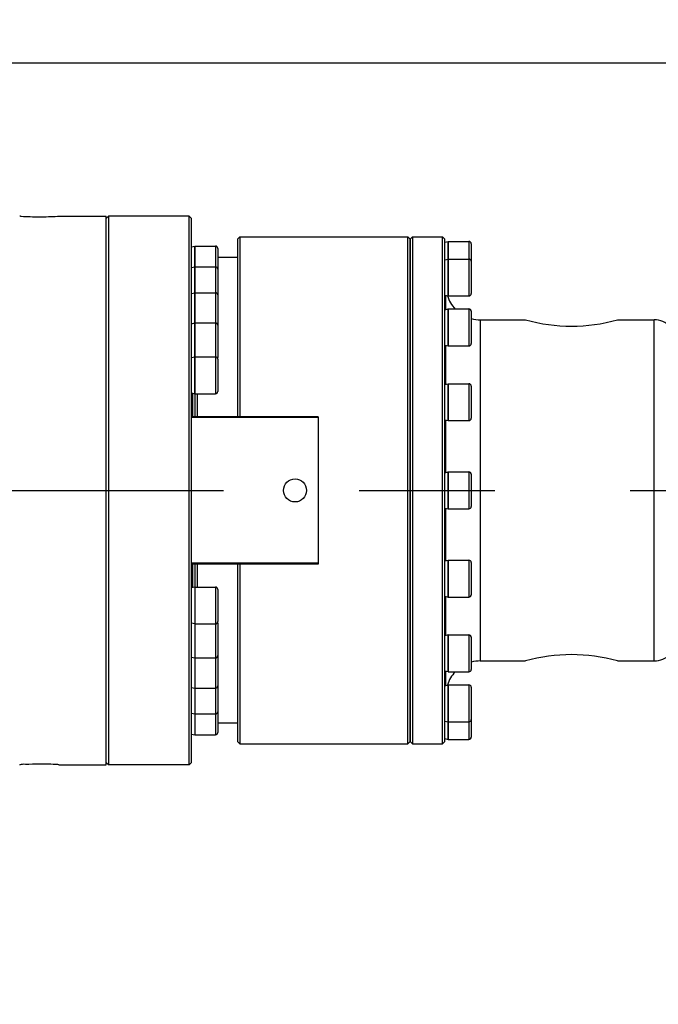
# Model space of a CAD drawing. Header units: millimetres. Extents: x 0 to 14268, y 0 to 10092.
# Tile 116 of 122: x 8692 to 8969, y 7180 to 7608. Entities that reach past the tile are written whole.
import ezdxf

# ---------------------------------------------------------------- set-up
doc = ezdxf.new("R2010")
doc.units = ezdxf.units.MM
doc.header["$LTSCALE"] = 784.74
doc.linetypes.add('CENTER', pattern=[0.6, 0.375, -0.075, 0.075, -0.075])
doc.layers.get('0').update_dxf_attribs({"linetype": 'CONTINUOUS'})
for name, color, linetype in [('204101000060_DXF_AXIS', 7, 'CONTINUOUS'), ('304103000039DXF_CONTINUOUS_LINE', 7, 'CONTINUOUS'), ('304103000040DXF_CONTINUOUS_LINE', 7, 'CONTINUOUS'), ('304103000041DXF_CONTINUOUS_LINE', 7, 'CONTINUOUS'), ('304104000324DXF_CONTINUOUS_LINE', 7, 'CONTINUOUS'), ('304301000312DXF_CONTINUOUS_LINE', 7, 'CONTINUOUS'), ('501023000049DXF_CONTINUOUS_LINE', 7, 'CONTINUOUS'), ('501023000123DXF_CONTINUOUS_LINE', 7, 'CONTINUOUS'), ('604006000005DXF_CONTINUOUS_LINE', 7, 'CONTINUOUS'), ('运动范围-新_DXF_BALLOON', 7, 'CONTINUOUS'), ('运动范围-新_DXF_DIMENSION', 7, 'CONTINUOUS')]:
    doc.layers.add(name, color=color, linetype=linetype)
doc.styles.get("Standard").update_dxf_attribs({"font": 'txt', "width": 0.7})
doc.dimstyles.new('DIMSTYLE_13', dxfattribs={"dimtxt": 108, "dimasz": 72, "dimexe": 1, "dimexo": 0, "dimgap": 2.25, "dimtad": 0, "dimtih": 1, "dimtoh": 1, "dimdec": 1, "dimdsep": 46, "dimtxsty": 'Standard', "dimblk": '_FILLED', "dimblk1": '_FILLED', "dimblk2": '_FILLED', "dimcen": 0.09, "dimclrt": 5, "dimazin": 2, "dimtp": 2, "dimtm": 2, "dimtfac": 1, "dimtdec": 0, "dimtofl": 0, "dimtmove": 0, "dimatfit": 3, "dimldrblk": '_FILLED', "dimfxl": 0, "dimtolj": 1, "dimarcsym": 0})
doc.dimstyles.new('DIMSTYLE_3', dxfattribs={"dimtxt": 108, "dimasz": 72, "dimexe": 1, "dimexo": 0, "dimgap": 2.25, "dimtad": 1, "dimdec": 0, "dimdsep": 46, "dimtxsty": 'Standard', "dimblk": '_FILLED', "dimblk1": '_FILLED', "dimblk2": '_FILLED', "dimcen": 0.09, "dimclrt": 5, "dimazin": 2, "dimtp": 1.2, "dimtm": 1.2, "dimtfac": 1, "dimtdec": 0, "dimtofl": 0, "dimtmove": 0, "dimatfit": 3, "dimldrblk": '_FILLED', "dimfxl": 0, "dimtolj": 1, "dimarcsym": 0})
doc.dimstyles.new('DIMSTYLE_9', dxfattribs={"dimtxt": 108, "dimasz": 72, "dimexe": 1, "dimexo": 0, "dimgap": 2.25, "dimtad": 1, "dimdec": 1, "dimdsep": 46, "dimtxsty": 'Standard', "dimblk": '_FILLED', "dimblk1": '_FILLED', "dimblk2": '_FILLED', "dimcen": 0.09, "dimclrt": 5, "dimazin": 2, "dimtp": 2, "dimtm": 2, "dimtfac": 1, "dimtdec": 1, "dimtofl": 0, "dimtmove": 0, "dimatfit": 3, "dimldrblk": '_FILLED', "dimfxl": 0, "dimtolj": 1, "dimarcsym": 0})

# ---------------------------------------------------------------- blocks, each defined once
blk = doc.blocks.new('_FILLED')
at = {"color": 0, "linetype": 'ByBlock'}
blk.add_solid([(0, 0), (-1, 0.1667), (-1, -0.1667)], dxfattribs=at)
blk = doc.blocks.new('*D4')
at = {"layer": '运动范围-新_DXF_DIMENSION', "color": 2, "linetype": 'Continuous', "transparency": 16777216}
for p, q in [((7871.38, 7191.4), (7871.38, 7600.71)), ((9081.38, 7427.88), (9081.38, 7600.71)), ((7871.38, 7588.71), (8476.38, 7588.71)), ((9081.38, 7588.71), (8476.38, 7588.71))]:
    blk.add_line(p, q, dxfattribs=at)
at = {"layer": '运动范围-新_DXF_DIMENSION', "color": 2, "linetype": 'Continuous', "transparency": 16777216, "xscale": 72, "yscale": 72, "zscale": 72, "rotation": 180}
blk.add_blockref('_FILLED', (7871.38, 7588.71), dxfattribs=at)
at = {"layer": '运动范围-新_DXF_DIMENSION', "color": 2, "linetype": 'Continuous', "transparency": 16777216, "xscale": 72, "yscale": 72, "zscale": 72}
blk.add_blockref('_FILLED', (9081.38, 7588.71), dxfattribs=at)
blk = doc.blocks.new('*D15')
at = {"layer": '运动范围-新_DXF_DIMENSION', "color": 2, "linetype": 'Continuous', "transparency": 16777216}
for p, q in [((7871.38, 8378.8), (11149.24, 8378.8)), ((11137.24, 8378.8), (11137.24, 6640.22)), ((11137.24, 4901.65), (11137.24, 6640.22)), ((8967.2, 4901.65), (11149.24, 4901.65))]:
    blk.add_line(p, q, dxfattribs=at)
at = {"layer": '运动范围-新_DXF_DIMENSION', "color": 2, "linetype": 'Continuous', "transparency": 16777216, "xscale": 72, "yscale": 72, "zscale": 72}
for p, rotation in [((11137.24, 8378.8), 90), ((11137.24, 4901.65), 270)]:
    blk.add_blockref('_FILLED', p, dxfattribs=dict(at, rotation=rotation))
blk = doc.blocks.new('*D23')
at = {"layer": '运动范围-新_DXF_BALLOON', "color": 2, "linetype": 'Continuous', "transparency": 16777216}
for p, q in [((10479.76, 8135.13), (10479.76, 8522.93)), ((10204.82, 7896.92), (10479.76, 8135.13)), ((10204.82, 6139.27), (10204.82, 7896.92))]:
    blk.add_line(p, q, dxfattribs=at)
blk = doc.blocks.new('*D32')
at = {"layer": '运动范围-新_DXF_BALLOON', "color": 2, "linetype": 'Continuous', "transparency": 16777216}
blk.add_line((7686.9, 7798.57), (10420.46, 7798.57), dxfattribs=at)

msp = doc.modelspace()

# ---------------------------------------------------------------- linework, layer by layer
at = {"color": 2, "linetype": 'Continuous'}
msp.add_arc((7871.383, 6043.397), 2335.402, 2.352729, 142.647271, dxfattribs=at)
at = {"layer": '204101000060_DXF_AXIS', "color": 7, "linetype": 'CENTER'}
msp.add_line((8015.223, 7403.397), (9018.294, 7403.397), dxfattribs=at)
at = {"layer": '304103000039DXF_CONTINUOUS_LINE', "color": 7, "linetype": 'Continuous'}
for p, q in [((8692.298, 7522.368), (8691.883, 7522.397)), ((8692.297, 7522.368), (8691.883, 7522.397)), ((8692.297, 7522.368), (8692.481, 7522.355)), ((8708.329, 7522.358), (8708.468, 7522.368)), ((8708.468, 7522.368), (8708.883, 7522.397)), ((8708.883, 7522.397), (8729.383, 7522.397)), ((8729.383, 7284.398), (8729.383, 7522.395)), ((8691.883, 7284.397), (8692.297, 7284.425)), ((8708.468, 7284.425), (8708.35, 7284.433)), ((8708.883, 7284.397), (8708.468, 7284.425)), ((8708.883, 7284.397), (8729.383, 7284.397))]:
    msp.add_line(p, q, dxfattribs=at)
for centre, radius, start, end in [((8700.398, 7641.515), 119.422, 266.19866, 269.99266), ((8700.379, 7641.181), 119.089, 270.00202, 273.82794), ((8700.368, 7165.289), 119.411, 86.16721, 89.9928)]:
    msp.add_arc(centre, radius, start, end, dxfattribs=at)
msp.add_open_spline([(8700.383, 7284.7), (8698.379, 7284.7), (8695.575, 7284.439), (8692.686, 7284.613), (8691.883, 7284.397)], degree=3, knots=[0, 0, 0, 0, 0.7067573, 1, 1, 1, 1], dxfattribs=at)
at = {"layer": '304103000040DXF_CONTINUOUS_LINE', "color": 7, "linetype": 'Continuous'}
for p, q in [((8786.383, 7512.397), (8787.383, 7513.397)), ((8786.383, 7512.396), (8786.383, 7435.36)), ((8787.383, 7513.397), (8860.383, 7513.397)), ((8787.383, 7513.397), (8787.383, 7435.36)), ((8860.383, 7293.397), (8860.383, 7513.397)), ((8861.383, 7512.397), (8860.383, 7513.397)), ((8861.383, 7294.397), (8861.383, 7512.396)), ((8786.383, 7371.433), (8786.383, 7294.397)), ((8787.383, 7371.433), (8787.383, 7293.397)), ((8786.383, 7294.397), (8787.383, 7293.397)), ((8787.383, 7293.397), (8860.383, 7293.397)), ((8861.383, 7294.397), (8860.383, 7293.397))]:
    msp.add_line(p, q, dxfattribs=at)
at = {"layer": '304103000041DXF_CONTINUOUS_LINE', "color": 7, "linetype": 'Continuous'}
for p, q in [((8862.383, 7513.397), (8861.383, 7512.397)), ((8861.383, 7512.397), (8861.383, 7294.397)), ((8862.383, 7513.397), (8875.383, 7513.397)), ((8862.383, 7513.397), (8862.383, 7293.397)), ((8875.383, 7293.397), (8875.383, 7513.397)), ((8875.383, 7513.397), (8876.383, 7512.397)), ((8876.383, 7294.397), (8876.383, 7512.397)), ((8876.883, 7481.894), (8876.883, 7487.997)), ((8891.808, 7477.397), (8911.383, 7477.397)), ((8951.383, 7477.397), (8967.241, 7477.397)), ((8876.883, 7449.452), (8876.883, 7466.32)), ((8876.883, 7411.184), (8876.883, 7433.878)), ((8876.883, 7372.915), (8876.883, 7395.609)), ((8876.883, 7340.473), (8876.883, 7357.341)), ((8891.808, 7329.397), (8911.383, 7329.397)), ((8951.383, 7329.397), (8967.241, 7329.397)), ((8876.883, 7318.796), (8876.883, 7324.899)), ((8862.383, 7293.397), (8861.383, 7294.397)), ((8862.383, 7293.397), (8875.383, 7293.397)), ((8875.383, 7293.397), (8876.383, 7294.397))]:
    msp.add_line(p, q, dxfattribs=at)
at = {"layer": '304103000041DXF_CONTINUOUS_LINE', "color": 9, "linetype": 'Continuous'}
for p, q in [((8891.808, 7477.397), (8891.808, 7329.397)), ((8967.241, 7329.397), (8967.241, 7477.397))]:
    msp.add_line(p, q, dxfattribs=at)
at = {"layer": '304103000041DXF_CONTINUOUS_LINE', "color": 7, "linetype": 'Continuous'}
for centre, radius, start, end in [((8891.808, 7492.397), 15, 197.72098, 223.64277), ((8891.808, 7492.397), 15, 254.78726, 270), ((8967.241, 7467.397), 10, 45, 90), ((8967.241, 7339.397), 10, 270, 315), ((8891.808, 7314.397), 15, 90, 105.21274), ((8891.808, 7314.397), 15, 136.35723, 162.27902)]:
    msp.add_arc(centre, radius, start, end, dxfattribs=at)
for points in [[(8911.383, 7477.397), (8918.049, 7475.561), (8931.383, 7473.725), (8944.716, 7475.561), (8951.383, 7477.397)], [(8951.383, 7329.397), (8944.716, 7331.232), (8931.383, 7333.068), (8918.05, 7331.232), (8911.383, 7329.397)]]:
    msp.add_open_spline(points, degree=3, knots=[0, 0, 0, 0, 0.4999967, 1, 1, 1, 1], dxfattribs=at)
at = {"layer": '304104000324DXF_CONTINUOUS_LINE', "color": 7, "linetype": 'Continuous'}
for p, q in [((8821.383, 7435.36), (8766.383, 7435.36)), ((8766.383, 7371.433), (8766.383, 7435.36)), ((8821.383, 7435.005), (8766.383, 7435.005)), ((8821.383, 7435.36), (8821.383, 7371.433)), ((8821.383, 7371.788), (8766.383, 7371.788)), ((8821.383, 7371.433), (8766.383, 7371.433))]:
    msp.add_line(p, q, dxfattribs=at)
msp.add_circle((8811.383, 7403.397), 5, dxfattribs=at)
at = {"layer": '304301000312DXF_CONTINUOUS_LINE', "color": 7, "linetype": 'Continuous'}
for p, q in [((8729.383, 7521.397), (8730.383, 7522.397)), ((8765.383, 7522.397), (8730.383, 7522.397)), ((8730.383, 7522.397), (8730.383, 7284.397)), ((8765.383, 7284.397), (8765.383, 7522.397)), ((8766.383, 7521.397), (8765.383, 7522.397)), ((8766.383, 7435.36), (8766.383, 7521.395)), ((8786.383, 7504.397), (8777.883, 7504.397)), ((8768.017, 7435.36), (8768.017, 7445.335)), ((8768.883, 7445.335), (8768.883, 7435.36)), ((8766.383, 7285.398), (8766.383, 7371.433)), ((8768.017, 7361.458), (8768.017, 7371.433)), ((8768.883, 7371.433), (8768.883, 7361.458)), ((8786.383, 7302.397), (8777.883, 7302.397)), ((8729.383, 7285.397), (8730.383, 7284.397)), ((8765.383, 7284.397), (8730.383, 7284.397)), ((8766.383, 7285.397), (8765.383, 7284.397))]:
    msp.add_line(p, q, dxfattribs=at)
at = {"layer": '304301000312DXF_CONTINUOUS_LINE', "color": 9, "linetype": 'Continuous'}
for p, q in [((8766.883, 7445.548), (8766.883, 7435.36)), ((8766.883, 7371.433), (8766.883, 7361.245))]:
    msp.add_line(p, q, dxfattribs=at)
at = {"layer": '501023000049DXF_CONTINUOUS_LINE', "color": 7, "linetype": 'Continuous'}
for p, q in [((8877.883, 7511.397), (8886.883, 7511.397)), ((8877.883, 7511.397), (8877.883, 7503.784)), ((8887.883, 7510.397), (8887.883, 7502.784)), ((8877.883, 7503.784), (8886.883, 7503.784)), ((8877.883, 7503.784), (8877.883, 7487.785)), ((8887.883, 7502.784), (8887.883, 7488.785)), ((8877.883, 7487.784), (8886.883, 7487.784)), ((8877.883, 7482.107), (8886.883, 7482.107)), ((8877.883, 7482.107), (8877.883, 7466.107)), ((8887.883, 7481.107), (8887.883, 7467.107)), ((8877.883, 7466.107), (8886.883, 7466.107)), ((8877.883, 7449.665), (8886.883, 7449.665)), ((8877.883, 7449.665), (8877.883, 7433.665)), ((8887.883, 7448.665), (8887.883, 7434.665)), ((8877.883, 7433.665), (8886.883, 7433.665)), ((8877.883, 7411.397), (8886.883, 7411.397)), ((8877.883, 7411.397), (8877.883, 7395.397)), ((8887.883, 7410.397), (8887.883, 7396.397)), ((8877.883, 7395.397), (8886.883, 7395.397)), ((8877.883, 7373.128), (8886.883, 7373.128)), ((8877.883, 7373.128), (8877.883, 7357.128)), ((8887.883, 7372.128), (8887.883, 7358.128)), ((8877.883, 7357.128), (8886.883, 7357.128)), ((8877.883, 7340.686), (8886.883, 7340.686)), ((8877.883, 7340.686), (8877.883, 7324.686)), ((8887.883, 7339.686), (8887.883, 7325.686)), ((8877.883, 7324.686), (8886.883, 7324.686)), ((8877.883, 7319.009), (8886.883, 7319.009)), ((8877.883, 7319.008), (8877.883, 7303.009)), ((8887.883, 7318.008), (8887.883, 7304.01)), ((8877.883, 7303.009), (8886.883, 7303.009)), ((8877.883, 7303.009), (8877.883, 7295.397)), ((8887.883, 7304.009), (8887.883, 7296.397)), ((8877.883, 7295.397), (8886.883, 7295.397))]:
    msp.add_line(p, q, dxfattribs=at)
at = {"layer": '501023000049DXF_CONTINUOUS_LINE', "color": 9, "linetype": 'Continuous'}
for p, q in [((8886.883, 7511.397), (8886.883, 7503.784)), ((8886.883, 7503.784), (8886.883, 7487.784)), ((8886.883, 7482.107), (8886.883, 7466.107)), ((8886.883, 7449.665), (8886.883, 7433.665)), ((8886.883, 7411.397), (8886.883, 7395.397)), ((8886.883, 7373.128), (8886.883, 7357.128)), ((8886.883, 7340.686), (8886.883, 7324.686)), ((8886.883, 7319.009), (8886.883, 7303.009)), ((8886.883, 7303.009), (8886.883, 7295.397))]:
    msp.add_line(p, q, dxfattribs=at)
at = {"layer": '501023000049DXF_CONTINUOUS_LINE', "color": 7, "linetype": 'Continuous'}
for centre, start, end in [((8886.883, 7510.397), 0, 90), ((8886.883, 7502.784), 0, 90), ((8886.883, 7488.784), 270, 360), ((8886.883, 7481.107), 0, 90), ((8886.883, 7467.107), 270, 360), ((8886.883, 7448.665), 0, 90), ((8886.883, 7434.665), 270, 360), ((8886.883, 7410.397), 0, 90), ((8886.883, 7396.397), 270, 360), ((8886.883, 7372.128), 0, 90), ((8886.883, 7358.128), 270, 360), ((8886.883, 7339.686), 0, 90), ((8886.883, 7325.686), 270, 360), ((8886.883, 7318.009), 0, 90), ((8886.883, 7304.009), 270, 360), ((8886.883, 7296.397), 270, 360)]:
    msp.add_arc(centre, 1, start, end, dxfattribs=at)
at = {"layer": '501023000123DXF_CONTINUOUS_LINE', "color": 7, "linetype": 'Continuous'}
for p, q in [((8767.883, 7509.407), (8776.883, 7509.407)), ((8767.883, 7509.407), (8767.883, 7500.388)), ((8777.883, 7508.407), (8777.883, 7499.389)), ((8767.883, 7500.388), (8776.883, 7500.388)), ((8767.883, 7500.388), (8767.883, 7489.178)), ((8777.883, 7499.389), (8777.883, 7488.178)), ((8767.883, 7489.178), (8776.883, 7489.178)), ((8767.883, 7489.178), (8767.883, 7476.053)), ((8777.883, 7488.178), (8777.883, 7475.053)), ((8767.883, 7476.053), (8776.883, 7476.053)), ((8767.883, 7476.053), (8767.883, 7461.344)), ((8777.883, 7475.053), (8777.883, 7461.053)), ((8767.883, 7461.335), (8776.883, 7461.335)), ((8767.883, 7461.335), (8767.883, 7445.336)), ((8777.883, 7460.335), (8777.883, 7446.335)), ((8767.883, 7445.335), (8776.883, 7445.335)), ((8767.883, 7361.458), (8776.883, 7361.458)), ((8767.883, 7361.458), (8767.883, 7345.458)), ((8777.883, 7360.458), (8777.883, 7346.458)), ((8767.883, 7345.458), (8776.883, 7345.458)), ((8767.883, 7345.458), (8767.883, 7330.741)), ((8777.883, 7345.74), (8777.883, 7331.741)), ((8767.883, 7330.74), (8776.883, 7330.74)), ((8767.883, 7330.74), (8767.883, 7317.615)), ((8777.883, 7331.74), (8777.883, 7318.615)), ((8767.883, 7317.615), (8776.883, 7317.615)), ((8767.883, 7317.615), (8767.883, 7306.405)), ((8777.883, 7318.571), (8777.883, 7307.404)), ((8767.883, 7306.405), (8776.883, 7306.405)), ((8767.883, 7306.405), (8767.883, 7297.386)), ((8777.883, 7307.405), (8777.883, 7298.385)), ((8767.883, 7297.386), (8776.883, 7297.386))]:
    msp.add_line(p, q, dxfattribs=at)
at = {"layer": '501023000123DXF_CONTINUOUS_LINE', "color": 9, "linetype": 'Continuous'}
for p, q in [((8776.883, 7509.407), (8776.883, 7500.388)), ((8776.883, 7500.388), (8776.883, 7489.178)), ((8776.883, 7489.178), (8776.883, 7476.053)), ((8776.883, 7476.053), (8776.883, 7461.335)), ((8776.883, 7461.335), (8776.883, 7445.335)), ((8776.883, 7361.458), (8776.883, 7345.458)), ((8776.883, 7345.458), (8776.883, 7330.74)), ((8776.883, 7330.74), (8776.883, 7317.615)), ((8776.883, 7317.615), (8776.883, 7306.405)), ((8776.883, 7306.405), (8776.883, 7297.386))]:
    msp.add_line(p, q, dxfattribs=at)
at = {"layer": '501023000123DXF_CONTINUOUS_LINE', "color": 7, "linetype": 'Continuous'}
for centre, start, end in [((8776.883, 7508.407), 0, 90), ((8776.883, 7499.388), 0, 90), ((8776.883, 7488.178), 0, 90), ((8776.883, 7475.053), 0, 90), ((8776.883, 7460.335), 0, 90), ((8776.883, 7461.053), 338.7873, 360), ((8776.883, 7446.335), 270, 360), ((8776.883, 7360.458), 0, 90), ((8776.883, 7346.458), 270, 360), ((8776.883, 7345.74), 0, 21.2127), ((8776.883, 7331.74), 270, 360), ((8776.883, 7318.615), 270, 360), ((8776.883, 7307.405), 270, 360), ((8776.883, 7298.386), 270, 360)]:
    msp.add_arc(centre, 1, start, end, dxfattribs=at)
at = {"layer": '604006000005DXF_CONTINUOUS_LINE', "color": 7, "linetype": 'Continuous'}
for p, q in [((8766.383, 7509.084), (8767.848, 7509.407)), ((8767.848, 7500.388), (8767.848, 7509.407)), ((8767.849, 7509.4), (8767.883, 7509.248)), ((8876.383, 7511.073), (8877.848, 7511.397)), ((8877.848, 7503.784), (8877.848, 7511.397)), ((8877.849, 7511.389), (8877.883, 7511.237)), ((8876.383, 7503.461), (8877.848, 7503.784)), ((8877.848, 7487.784), (8877.848, 7503.784)), ((8877.849, 7503.777), (8877.883, 7503.625)), ((8766.383, 7500.065), (8767.848, 7500.388)), ((8767.848, 7489.178), (8767.848, 7500.388)), ((8767.849, 7500.381), (8767.883, 7500.229)), ((8766.383, 7488.855), (8767.848, 7489.178)), ((8767.848, 7476.053), (8767.848, 7489.178)), ((8767.849, 7489.171), (8767.883, 7489.019)), ((8876.383, 7488.107), (8877.848, 7487.784)), ((8877.849, 7487.792), (8877.883, 7487.944)), ((8876.383, 7481.784), (8877.848, 7482.107)), ((8877.848, 7466.107), (8877.848, 7482.107)), ((8877.849, 7482.1), (8877.883, 7481.948)), ((8766.383, 7475.73), (8767.848, 7476.053)), ((8767.848, 7461.335), (8767.848, 7476.053)), ((8767.849, 7476.045), (8767.883, 7475.893)), ((8876.383, 7466.43), (8877.848, 7466.107)), ((8877.849, 7466.115), (8877.883, 7466.267)), ((8766.383, 7461.012), (8767.848, 7461.335)), ((8767.848, 7445.335), (8767.848, 7461.335)), ((8767.849, 7461.328), (8767.883, 7461.176)), ((8876.383, 7449.342), (8877.848, 7449.665)), ((8877.848, 7433.665), (8877.848, 7449.665)), ((8877.849, 7449.657), (8877.883, 7449.505)), ((8766.383, 7445.658), (8767.848, 7445.335)), ((8767.849, 7445.343), (8767.883, 7445.495)), ((8876.383, 7433.988), (8877.848, 7433.665)), ((8877.849, 7433.672), (8877.883, 7433.824)), ((8876.383, 7411.073), (8877.848, 7411.397)), ((8877.848, 7395.397), (8877.848, 7411.397)), ((8877.849, 7411.389), (8877.883, 7411.237)), ((8876.383, 7395.72), (8877.848, 7395.397)), ((8877.849, 7395.404), (8877.883, 7395.556)), ((8876.383, 7372.805), (8877.848, 7373.128)), ((8877.848, 7357.128), (8877.848, 7373.128)), ((8877.849, 7373.121), (8877.883, 7372.969)), ((8767.848, 7361.458), (8766.383, 7361.135)), ((8767.848, 7361.458), (8767.848, 7345.458)), ((8767.883, 7361.298), (8767.849, 7361.45)), ((8876.383, 7357.451), (8877.848, 7357.128)), ((8877.849, 7357.136), (8877.883, 7357.288)), ((8767.848, 7345.458), (8766.383, 7345.781)), ((8767.848, 7345.458), (8767.848, 7330.74)), ((8767.883, 7345.617), (8767.849, 7345.465)), ((8877.848, 7340.686), (8876.383, 7340.363)), ((8877.848, 7324.686), (8877.848, 7340.686)), ((8877.883, 7340.526), (8877.849, 7340.678)), ((8766.383, 7331.063), (8767.848, 7330.74)), ((8767.848, 7330.74), (8767.848, 7317.615)), ((8767.849, 7330.748), (8767.883, 7330.9)), ((8877.848, 7324.686), (8876.383, 7325.009)), ((8877.883, 7324.845), (8877.849, 7324.693)), ((8766.383, 7317.938), (8767.848, 7317.615)), ((8767.848, 7317.615), (8767.848, 7306.405)), ((8767.849, 7317.622), (8767.883, 7317.774)), ((8876.383, 7318.686), (8877.848, 7319.009)), ((8877.848, 7303.009), (8877.848, 7319.009)), ((8877.849, 7319.001), (8877.883, 7318.849)), ((8766.383, 7306.728), (8767.848, 7306.405)), ((8767.848, 7306.405), (8767.848, 7297.386)), ((8767.849, 7306.412), (8767.883, 7306.564)), ((8876.383, 7303.332), (8877.848, 7303.009)), ((8877.848, 7295.397), (8877.848, 7303.009)), ((8877.849, 7303.016), (8877.883, 7303.168)), ((8766.383, 7297.709), (8767.848, 7297.386)), ((8767.849, 7297.393), (8767.883, 7297.545)), ((8876.383, 7295.72), (8877.848, 7295.397)), ((8877.849, 7295.404), (8877.883, 7295.556))]:
    msp.add_line(p, q, dxfattribs=at)

# ---------------------------------------------------------------- dimensions: what is measured, and where the dimension line sits
at = {"layer": '运动范围-新_DXF_BALLOON', "color": 2, "linetype": 'Continuous'}
for feature_location, offset, dtype, origin, picture, middle in [((10204.816, 6139.268), (274.945, 2383.661), 1, (7521.383, 6139.268), '*D23', (10452.761, 8576.929)), ((7686.898, 7798.566), (2733.559, 0), 0, (7686.898, 5425.897), '*D32', (10474.457, 7825.566))]:
    dim = msp.add_ordinate_dim(feature_location=feature_location, offset=offset, dtype=dtype, origin=origin, dimstyle='DIMSTYLE_13', dxfattribs=at)
    dim.commit()
    dim.dimension.update_dxf_attribs({"geometry": picture, "text_midpoint": middle})
at = {"layer": '运动范围-新_DXF_DIMENSION', "color": 2, "linetype": 'Continuous'}
dim = msp.add_linear_dim(base=(11137.238, 4901.649), p1=(7871.383, 8378.798), p2=(8967.197, 4901.649), angle=270, dimstyle='DIMSTYLE_9', dxfattribs=at)
dim.commit()
dim.dimension.update_dxf_attribs({"geometry": '*D15', "text_midpoint": (11137.238, 6413.424), "dimtype": 160})
dim = msp.add_linear_dim(base=(9081.383, 7588.708), p1=(7871.383, 7191.397), p2=(9081.383, 7427.881), dimstyle='DIMSTYLE_3', dxfattribs=at)
dim.commit()
dim.dimension.update_dxf_attribs({"geometry": '*D4', "text_midpoint": (8325.183, 7588.708), "dimtype": 160})

doc.saveas('drawing.dxf')
